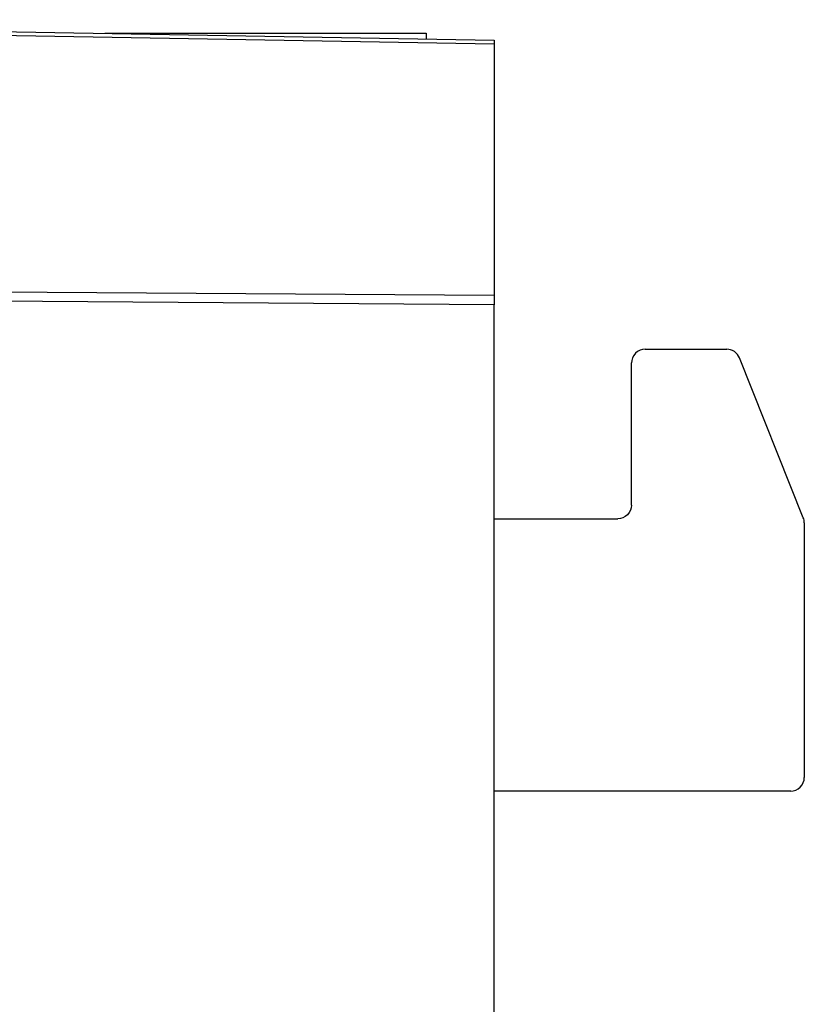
# Model space of a CAD drawing. Header units: millimetres. Extents: x 0 to 420, y 0 to 297.
# Tile 65 of 87: x 327.61 to 333.4, y 171.89 to 179.16. Entities that reach past the tile are written whole.
import ezdxf

# ---------------------------------------------------------------- set-up
doc = ezdxf.new("R2010")
doc.units = ezdxf.units.MM
doc.linetypes.add('SLD-Solido', pattern=[0])

msp = doc.modelspace()

# ---------------------------------------------------------------- linework, layer by layer
at = {"color": 7, "linetype": 'SLD-Solido', "lineweight": 25}
for p, q in [((322.5119, 179.1568), (331.1119, 179.0067)), ((331.1119, 178.9774), (322.5119, 179.1276)), ((328.2409, 179.0568), (330.6119, 179.0568)), ((330.6119, 179.0568), (330.6119, 179.0155)), ((331.1119, 178.9774), (331.1119, 177.1239)), ((322.5119, 177.1861), (331.1119, 177.1239)), ((331.1119, 177.0532), (322.5119, 177.1154)), ((331.1119, 159.2569), (331.1119, 177.0532)), ((332.2247, 176.7255), (332.8275, 176.7255)), ((333.392, 175.4835), (332.9204, 176.6627)), ((332.1247, 175.5755), (332.1247, 176.6255)), ((331.1119, 175.4755), (332.0247, 175.4755)), ((333.3992, 175.4464), (333.3992, 173.5663)), ((333.2992, 173.4664), (331.1119, 173.4664))]:
    msp.add_line(p, q, dxfattribs=at)
for points in [[(331.1119, 179.0067), (331.1119, 179.0067), (331.1119, 178.9955), (331.1119, 178.9774)], [(331.1119, 177.1239), (331.1119, 177.1059), (331.1119, 177.0788), (331.1119, 177.0532)], [(333.3992, 175.4464), (333.3992, 175.459), (333.3967, 175.4718), (333.392, 175.4835)]]:
    msp.add_open_spline(points, degree=3, dxfattribs=at)
for points in [[(332.2247, 176.7255), (332.2012, 176.7255), (332.1735, 176.7158), (332.1345, 176.6767), (332.1247, 176.6491), (332.1247, 176.6255)], [(332.9204, 176.6627), (332.9134, 176.68), (332.9005, 176.6969), (332.8667, 176.7198), (332.8462, 176.7255), (332.8275, 176.7255)], [(332.1247, 175.5755), (332.1247, 175.5519), (332.115, 175.5243), (332.0759, 175.4853), (332.0483, 175.4755), (332.0247, 175.4755)], [(333.2992, 173.4664), (333.3227, 173.4664), (333.3504, 173.4761), (333.3894, 173.5152), (333.3992, 173.5428), (333.3992, 173.5663)]]:
    msp.add_open_spline(points, degree=3, knots=[0, 0, 0, 0, 0.5, 0.5, 1, 1, 1, 1], dxfattribs=at)

doc.saveas('drawing.dxf')
